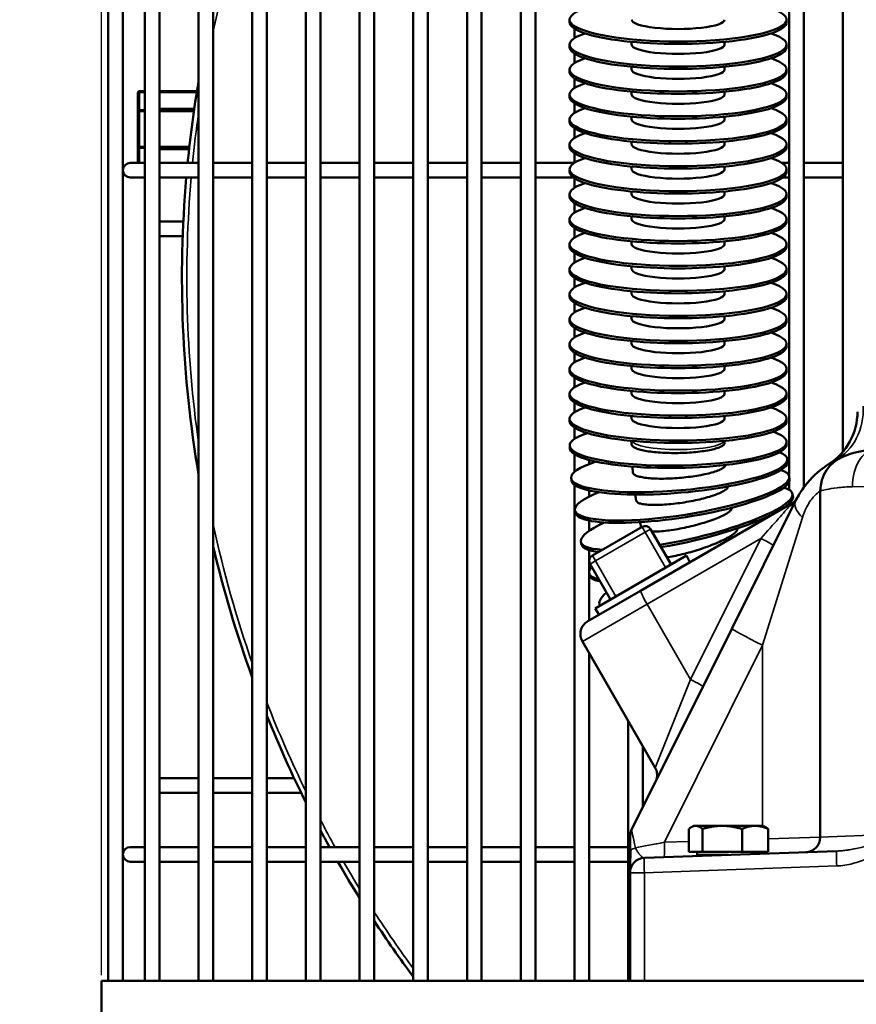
# Model space of a CAD drawing. Header units: inches. Extents: x 1 to 237, y 4 to 150.
# Tile 33 of 148: x 31 to 38, y 111 to 119. Entities that reach past the tile are written whole.
import ezdxf

# ---------------------------------------------------------------- set-up
doc = ezdxf.new("R2010")
doc.units = ezdxf.units.IN
doc.header["$LTSCALE"] = 7
doc.header["$MEASUREMENT"] = 0
for name, color, linetype, lineweight in [('Dimension (ANSI)', 7, 'Continuous', 25), ('Visible (ANSI)', 7, 'Continuous', 50), ('Visible Narrow (ANSI)', 7, 'Continuous', 35)]:
    doc.layers.add(name, color=color, linetype=linetype, lineweight=lineweight)
doc.styles.add('Dimension Text', font='tahoma.ttf')
doc.dimstyles.new('Dual Dimension', dxfattribs={"dimscale": 7, "dimtxt": 0.12, "dimasz": 0.098425, "dimexe": 0.125, "dimexo": 0.0625, "dimgap": 0.031496, "dimtad": 0, "dimtih": 1, "dimtoh": 1, "dimrnd": 1e-08, "dimzin": 4, "dimdsep": 46, "dimtxsty": 'Dimension Text', "dimcen": 0.09, "dimdle": 0.393701, "dimclrd": 256, "dimclre": 256, "dimclrt": 256, "dimadec": 0, "dimazin": 1, "dimtfac": 1, "dimtofl": 0, "dimtmove": 0, "dimatfit": 3, "dimfxl": 1, "dimtolj": 1, "dimtzin": 4, "dimlwd": -1, "dimlwe": -1, "dimarcsym": 0})

# ---------------------------------------------------------------- blocks, each defined once
blk = doc.blocks.new('*D8')
at = {"layer": 'Defpoints', "color": 0, "transparency": 16777216}
for p in [(25.3817, 133.9097), (45.8457, 133.9097), (38.3304, 57.2303)]:
    blk.add_point(p, dxfattribs=at)
at = {"layer": 'Dimension (ANSI)', "transparency": 16777216}
for p, q in [((45.4082, 133.9097), (24.5067, 133.9097)), ((25.3817, 133.2207), (25.3817, 97.4558)), ((25.3817, 57.9193), (25.3817, 93.6842)), ((37.8929, 57.2303), (24.5067, 57.2303))]:
    blk.add_line(p, q, dxfattribs=at)
for points in [[(25.2668, 133.2207), (25.4965, 133.2207), (25.3817, 133.9097)], [(25.2668, 57.9193), (25.4965, 57.9193), (25.3817, 57.2303)]]:
    blk.add_solid(points, dxfattribs=at)
at = {"layer": 'Dimension (ANSI)', "transparency": 16777216, "insert": (25.3817, 95.57), "char_height": 0.84, "attachment_point": 5, "style": 'Dimension Text'}
blk.add_mtext('\\A1;{\\H3.0x;(}\\S76.68^ 1947.7 mm;{\\H3.0x;)}', dxfattribs=at)
blk = doc.blocks.new('*D9')
at = {"layer": 'Defpoints', "color": 0, "transparency": 16777216}
for p in [(66.3071, 137.5674), (66.3071, 126.7502), (31.7642, 110.5335)]:
    blk.add_point(p, dxfattribs=at)
at = {"layer": 'Dimension (ANSI)', "transparency": 16777216}
for p, q in [((31.7642, 110.971), (31.7642, 138.4424)), ((66.3071, 127.1877), (66.3071, 138.4424)), ((32.4532, 137.5674), (45.1175, 137.5674)), ((65.6181, 137.5674), (52.9538, 137.5674))]:
    blk.add_line(p, q, dxfattribs=at)
for points in [[(32.4532, 137.6823), (32.4532, 137.4526), (31.7642, 137.5674)], [(65.6181, 137.6823), (65.6181, 137.4526), (66.3071, 137.5674)]]:
    blk.add_solid(points, dxfattribs=at)
at = {"layer": 'Dimension (ANSI)', "transparency": 16777216, "insert": (49.0356, 137.5674), "char_height": 0.84, "attachment_point": 5, "style": 'Dimension Text'}
blk.add_mtext('\\A1;{\\H3.0x;(}\\S34.54^ 877.4 mm;{\\H3.0x;)}', dxfattribs=at)

msp = doc.modelspace()

# ---------------------------------------------------------------- linework, layer by layer
at = {"layer": 'Visible (ANSI)'}
for p, q in [((32.1142, 126.8093), (32.1142, 110.9272)), ((32.2323, 126.8093), (32.2323, 110.9272)), ((37.4291, 126.8093), (37.4291, 114.9053)), ((37.7441, 126.8093), (37.7441, 115.1937)), ((31.8189, 126.7502), (31.8189, 110.9272)), ((31.937, 126.7502), (31.937, 110.9272)), ((32.5473, 126.6317), (32.5473, 110.9272)), ((32.6654, 126.6317), (32.6654, 110.9272)), ((32.9803, 126.6317), (32.9803, 110.9272)), ((33.0984, 126.6317), (33.0984, 110.9272)), ((33.4134, 126.6317), (33.4134, 110.9272)), ((33.5315, 126.6317), (33.5315, 110.9272)), ((33.8465, 126.6317), (33.8465, 110.9272)), ((33.9646, 126.6317), (33.9646, 110.9272)), ((34.2795, 126.6317), (34.2795, 110.9272)), ((34.3976, 126.6317), (34.3976, 110.9272)), ((34.7126, 126.6317), (34.7126, 110.9272)), ((34.8307, 126.6317), (34.8307, 110.9272)), ((35.1457, 126.6317), (35.1457, 110.9272)), ((35.2638, 126.6317), (35.2638, 110.9272)), ((37.311, 126.6317), (37.311, 114.9982)), ((35.5405, 118.6595), (35.5405, 118.6791)), ((37.2905, 118.6595), (37.2905, 118.6791)), ((35.5788, 118.608), (35.5788, 118.5294)), ((36.0405, 118.4779), (36.0405, 118.5005)), ((36.7905, 118.4779), (36.7905, 118.5005)), ((35.5405, 118.4583), (35.5405, 118.4779)), ((37.2905, 118.4583), (37.2905, 118.4779)), ((35.5788, 118.4068), (35.5788, 118.3282)), ((35.5405, 118.2571), (35.5405, 118.2767)), ((36.0405, 118.2767), (36.0405, 118.2993)), ((36.7905, 118.2767), (36.7905, 118.2993)), ((37.2905, 118.2571), (37.2905, 118.2767)), ((35.5788, 118.2057), (35.5788, 118.127)), ((32.1142, 118.1031), (32.0712, 118.1031)), ((32.5343, 118.1031), (32.2323, 118.1031)), ((32.0587, 118.0906), (32.0587, 117.9376)), ((35.5405, 118.056), (35.5405, 118.0755)), ((36.0405, 118.0755), (36.0405, 118.0982)), ((36.7905, 118.0755), (36.7905, 118.0982)), ((37.2905, 118.056), (37.2905, 118.0755)), ((32.1142, 117.9501), (32.0712, 117.9501)), ((32.5109, 117.9501), (32.2323, 117.9501)), ((35.5788, 118.0045), (35.5788, 117.9258)), ((32.0587, 117.9376), (32.0587, 117.6566)), ((35.5405, 117.8548), (35.5405, 117.8744)), ((36.0405, 117.8744), (36.0405, 117.897)), ((36.7905, 117.8744), (36.7905, 117.897)), ((37.2905, 117.8548), (37.2905, 117.8744)), ((35.5788, 117.8033), (35.5788, 117.7247)), ((32.0587, 117.6566), (32.0587, 117.5239)), ((32.0712, 117.6441), (32.1142, 117.6441)), ((32.2323, 117.6441), (32.4717, 117.6441)), ((35.5405, 117.6536), (35.5405, 117.6732)), ((36.0405, 117.6732), (36.0405, 117.6958)), ((36.7905, 117.6732), (36.7905, 117.6958)), ((37.2905, 117.6536), (37.2905, 117.6732)), ((35.5788, 117.6021), (35.5788, 117.5235)), ((32.1142, 117.5239), (31.9961, 117.5239)), ((32.2323, 117.5239), (32.5473, 117.5239)), ((32.6654, 117.5239), (32.9803, 117.5239)), ((33.0984, 117.5239), (33.4134, 117.5239)), ((33.5315, 117.5239), (33.8465, 117.5239)), ((33.9646, 117.5239), (34.2795, 117.5239)), ((34.3976, 117.5239), (34.7126, 117.5239)), ((34.8307, 117.5239), (35.1457, 117.5239)), ((35.2638, 117.5239), (35.5788, 117.5239)), ((35.5405, 117.4524), (35.5405, 117.472)), ((36.0405, 117.472), (36.0405, 117.4946)), ((36.7905, 117.472), (36.7905, 117.4946)), ((37.2516, 117.5239), (37.311, 117.5239)), ((37.2905, 117.4524), (37.2905, 117.472)), ((37.4291, 117.5239), (37.7441, 117.5239)), ((31.9961, 117.4058), (32.1142, 117.4058)), ((32.2323, 117.4058), (32.5473, 117.4058)), ((32.6654, 117.4058), (32.9803, 117.4058)), ((33.0984, 117.4058), (33.4134, 117.4058)), ((33.5315, 117.4058), (33.8465, 117.4058)), ((33.9646, 117.4058), (34.2795, 117.4058)), ((34.3976, 117.4058), (34.7126, 117.4058)), ((34.8307, 117.4058), (35.1457, 117.4058)), ((35.2638, 117.4058), (35.5718, 117.4058)), ((35.5788, 117.401), (35.5788, 117.3223)), ((37.2591, 117.4058), (37.311, 117.4058)), ((37.4291, 117.4058), (37.7441, 117.4058)), ((35.5405, 117.2513), (35.5405, 117.2709)), ((36.0405, 117.2709), (36.0405, 117.2935)), ((36.7905, 117.2709), (36.7905, 117.2935)), ((37.2905, 117.2513), (37.2905, 117.2709)), ((35.5788, 117.1998), (35.5788, 117.1212)), ((36.0405, 117.0697), (36.0405, 117.0923)), ((36.7905, 117.0697), (36.7905, 117.0923)), ((32.2323, 117.0501), (32.4243, 117.0501)), ((35.5405, 117.0501), (35.5405, 117.0697)), ((35.5788, 116.9986), (35.5788, 116.92)), ((37.2905, 117.0501), (37.2905, 117.0697)), ((32.2323, 116.932), (32.4193, 116.932)), ((35.5405, 116.8489), (35.5405, 116.8685)), ((36.0405, 116.8685), (36.0405, 116.8911)), ((36.7905, 116.8685), (36.7905, 116.8911)), ((37.2905, 116.8489), (37.2905, 116.8685)), ((35.5788, 116.7974), (35.5788, 116.7188)), ((36.0405, 116.6673), (36.0405, 116.6899)), ((36.7905, 116.6673), (36.7905, 116.6899)), ((35.5405, 116.6477), (35.5405, 116.6673)), ((35.5788, 116.5963), (35.5788, 116.5176)), ((37.2905, 116.6477), (37.2905, 116.6673)), ((35.5405, 116.4466), (35.5405, 116.4662)), ((36.0405, 116.4662), (36.0405, 116.4888)), ((36.7905, 116.4662), (36.7905, 116.4888)), ((37.2905, 116.4466), (37.2905, 116.4662)), ((35.5788, 116.3951), (35.5788, 116.3165)), ((36.0405, 116.265), (36.0405, 116.2876)), ((36.7905, 116.265), (36.7905, 116.2876)), ((35.5405, 116.2454), (35.5405, 116.265)), ((37.2905, 116.2454), (37.2905, 116.265)), ((35.5788, 116.1939), (35.5788, 116.1153)), ((35.5405, 116.0442), (35.5405, 116.0638)), ((36.0405, 116.0638), (36.0405, 116.0864)), ((36.7905, 116.0638), (36.7905, 116.0864)), ((37.2905, 116.0442), (37.2905, 116.0638)), ((35.5788, 115.9927), (35.5788, 115.9141)), ((36.0405, 115.8626), (36.0405, 115.8852)), ((36.7905, 115.8626), (36.7905, 115.8852)), ((35.5405, 115.843), (35.5405, 115.8626)), ((37.2905, 115.843), (37.2905, 115.8626)), ((35.5788, 115.7916), (35.5788, 115.7129)), ((35.5405, 115.6419), (35.5405, 115.6615)), ((36.0405, 115.6615), (36.0405, 115.6841)), ((36.7905, 115.6615), (36.7905, 115.6841)), ((37.2905, 115.6419), (37.2905, 115.6615)), ((35.5788, 115.5904), (35.5788, 115.5118)), ((36.0405, 115.4603), (36.0405, 115.4829)), ((36.7905, 115.4603), (36.7905, 115.4829)), ((35.5405, 115.4407), (35.5405, 115.4603)), ((37.2905, 115.4407), (37.2905, 115.4603)), ((35.5788, 115.3892), (35.5788, 115.2972)), ((35.541, 115.2251), (35.5407, 115.2447)), ((37.2907, 115.254), (37.2904, 115.2735)), ((35.5788, 115.1751), (35.5788, 115.0306)), ((37.7441, 115.1672), (37.7441, 115.1671)), ((35.6969, 115.1279), (35.6969, 115.0946)), ((37.2979, 115.1141), (37.2963, 115.1336)), ((35.5545, 114.9632), (35.5528, 114.9827)), ((35.5788, 114.9269), (35.5788, 110.9272)), ((37.311, 114.9515), (37.311, 114.8867)), ((37.3149, 114.9751), (37.3118, 114.9944)), ((35.6969, 114.8817), (35.6969, 114.8322)), ((37.3415, 114.8374), (37.3371, 114.8565)), ((37.5622, 114.878), (37.5622, 112.0839)), ((37.3314, 114.7764), (36.1126, 114.0727)), ((37.3631, 114.7968), (36.8495, 113.7668)), ((37.311, 114.7755), (37.311, 114.7647)), ((35.5862, 114.7028), (35.5831, 114.7222)), ((35.6969, 114.6388), (35.6969, 114.5546)), ((36.125, 114.588), (35.724, 114.3565)), ((36.3583, 114.2839), (36.1933, 114.5697)), ((35.636, 114.4453), (35.6316, 114.4644)), ((35.6969, 114.4009), (35.6969, 114.2255)), ((35.7462, 113.9305), (36.4828, 114.3558)), ((36.5112, 114.3029), (36.4828, 114.3558)), ((35.6969, 114.2156), (35.6969, 113.8327)), ((35.7037, 114.1918), (35.698, 114.2105)), ((35.7057, 114.2882), (35.8707, 114.0024)), ((35.6869, 113.827), (36.1126, 114.0727)), ((35.7778, 113.8795), (35.7462, 113.9305)), ((35.7852, 113.953), (35.7818, 113.9619)), ((36.8495, 113.7668), (36.0402, 112.1434)), ((35.6429, 113.663), (36.2304, 112.6455)), ((36.9484, 113.7092), (36.9484, 113.7092)), ((35.6969, 113.5696), (35.6969, 110.9272)), ((36.0118, 113.0241), (36.0118, 110.9272)), ((36.1299, 112.8195), (36.1299, 112.3235)), ((32.2323, 112.5619), (32.5473, 112.5619)), ((32.6654, 112.5619), (32.9803, 112.5619)), ((33.0984, 112.5619), (33.3179, 112.5619)), ((32.2323, 112.4438), (32.5473, 112.4438)), ((32.6654, 112.4438), (32.9803, 112.4438)), ((33.0984, 112.4438), (33.3747, 112.4438)), ((36.5028, 111.9672), (36.5028, 112.1514)), ((36.5409, 112.1765), (36.5237, 112.1666)), ((36.5571, 112.1765), (36.5409, 112.1765)), ((36.7711, 112.1765), (36.5571, 112.1765)), ((36.6115, 111.9672), (36.6115, 112.1514)), ((37.0362, 112.1765), (36.7711, 112.1765)), ((36.9308, 111.9672), (36.9308, 112.1514)), ((37.1034, 112.1765), (37.0362, 112.1765)), ((37.1034, 112.1765), (37.1206, 112.1666)), ((37.1416, 111.9672), (37.1416, 112.1514)), ((36.0276, 112.0158), (36.0276, 112.0899)), ((32.1142, 112.0052), (31.9961, 112.0052)), ((32.2323, 112.0052), (32.5473, 112.0052)), ((32.6654, 112.0052), (32.9803, 112.0052)), ((33.0984, 112.0052), (33.4134, 112.0052)), ((33.5315, 112.0052), (33.8465, 112.0052)), ((33.9646, 112.0052), (34.2795, 112.0052)), ((34.3976, 112.0052), (34.7126, 112.0052)), ((34.8307, 112.0052), (35.1457, 112.0052)), ((35.2638, 112.0052), (35.5788, 112.0052)), ((35.6969, 112.0052), (36.0118, 112.0052)), ((36.1299, 112.0102), (36.1299, 112.0102)), ((36.3057, 112.0052), (36.3057, 112.0052)), ((36.1434, 111.9185), (36.1433, 111.9185)), ((37.6951, 111.9726), (36.1434, 111.9185)), ((36.6115, 111.9672), (36.5028, 111.9672)), ((36.5691, 111.9672), (36.5691, 111.9422)), ((36.5691, 111.9422), (36.8222, 111.9422)), ((36.9308, 111.9672), (36.6115, 111.9672)), ((37.1416, 111.9672), (36.9308, 111.9672)), ((37.0753, 111.9672), (37.0753, 111.951)), ((31.9961, 111.887), (32.1142, 111.887)), ((32.2323, 111.887), (32.5473, 111.887)), ((32.6654, 111.887), (32.9803, 111.887)), ((33.0984, 111.887), (33.4134, 111.887)), ((33.5315, 111.887), (33.8465, 111.887)), ((33.9646, 111.887), (34.2795, 111.887)), ((34.3976, 111.887), (34.7126, 111.887)), ((34.8307, 111.887), (35.1457, 111.887)), ((35.2638, 111.887), (35.5788, 111.887)), ((35.6969, 111.887), (36.0118, 111.887)), ((36.0276, 111.8599), (36.0276, 111.7985)), ((37.6945, 111.87), (37.6945, 111.87)), ((36.0276, 111.7985), (36.0276, 110.9272)), ((31.7642, 110.9272), (65.3862, 110.9272)), ((31.7642, 110.9272), (31.7642, 110.5335))]:
    msp.add_line(p, q, dxfattribs=at)
for centre, radius, start, end in [((32.0712, 118.0906), 0.0125, 90, 180), ((41.8622, 116.5962), 9.4488, 170.34312, 174.36552), ((32.0712, 117.9376), 0.0125, 90, 180), ((32.0712, 117.6566), 0.0125, 180, 270), ((31.9961, 117.4648), 0.0591, 90, 270), ((41.8622, 116.5962), 9.4488, 175.08477, 189.65688), ((37.3622, 115.5161), 0.5, 302.52617, 0), ((37.8622, 114.878), 0.3, 112.486, 180), ((37.2714, 114.8803), 0.12, 300, 331.27409), ((36.15, 114.5447), 0.05, 30, 120), ((41.8622, 116.5962), 9.4488, 193.26231, 199.949), ((35.749, 114.3132), 0.05, 120, 210), ((35.7469, 113.723), 0.12, 120, 210), ((41.8622, 116.5962), 9.4488, 201.95211, 206.59884), ((41.8622, 116.5962), 9.4488, 208.15633, 209.07019), ((36.1476, 112.0899), 0.12, 153.5, 180), ((37.4422, 112.0839), 0.12, 272, 0), ((31.9961, 111.9461), 0.0591, 90, 270), ((36.1476, 112.0158), 0.12, 190.85133, 190.87565), ((36.1476, 111.7985), 0.12, 92, 180), ((36.6097, 111.9172), 0.025, 46.64766, 90), ((41.8622, 116.5962), 9.4488, 209.89293, 211.96951), ((41.8622, 116.5962), 9.4488, 213.29764, 216.63082)]:
    msp.add_arc(centre, radius, start, end, dxfattribs=at)
for centre, major_axis, ratio, start_param, end_param in [((36.4155, 118.6791), (-0.875, 0), 0.201087, 5.741008, 9.966955), ((36.4155, 118.6595), (-0.875, 0), 0.201087, 0, 3.141593), ((36.4155, 118.6791), (-0.375, 0), 0.201087, 0, 3.141593), ((36.4155, 118.4779), (-0.875, 0), 0.201087, 5.741008, 9.966955), ((36.4155, 118.4583), (-0.875, 0), 0.201087, 0, 3.141593), ((36.4155, 118.4779), (-0.375, 0), 0.201087, 0, 3.141593), ((36.4155, 118.2767), (-0.875, 0), 0.201087, 5.741008, 9.966955), ((36.4155, 118.2767), (-0.375, 0), 0.201087, 0, 3.141593), ((36.4155, 118.2571), (-0.875, 0), 0.201087, 0, 3.141593), ((36.4155, 118.0755), (-0.875, 0), 0.201087, 5.741008, 9.966955), ((36.4155, 118.056), (-0.875, 0), 0.201087, 0, 3.141593), ((36.4155, 118.0755), (-0.375, 0), 0.201087, 0, 3.141593), ((36.4155, 117.8744), (-0.875, 0), 0.201087, 5.741008, 9.966955), ((36.4155, 117.8744), (-0.375, 0), 0.201087, 0, 3.141593), ((36.4155, 117.8548), (-0.875, 0), 0.201087, 0, 3.141593), ((36.4155, 117.6732), (-0.875, 0), 0.201087, 5.741008, 9.966955), ((36.4155, 117.6536), (-0.875, 0), 0.201087, 0, 3.141593), ((36.4155, 117.6732), (-0.375, 0), 0.201087, 0, 3.141593), ((36.4155, 117.472), (-0.875, 0), 0.201087, 5.741008, 9.966955), ((36.4155, 117.472), (-0.375, 0), 0.201087, 0, 3.141593), ((36.4155, 117.4524), (-0.875, 0), 0.201087, 0, 3.141593), ((36.4155, 117.2709), (-0.875, 0), 0.201087, 5.741008, 9.966955), ((36.4155, 117.2513), (-0.875, 0), 0.201087, 0, 3.141593), ((36.4155, 117.2709), (-0.375, 0), 0.201087, 0, 3.141593), ((36.4155, 117.0697), (-0.875, 0), 0.201087, 5.741008, 9.966955), ((36.4155, 117.0501), (-0.875, 0), 0.201087, 0, 3.141593), ((36.4155, 117.0697), (-0.375, 0), 0.201087, 0, 3.141593), ((36.4155, 116.8685), (-0.875, 0), 0.201087, 5.741008, 9.966955), ((36.4155, 116.8489), (-0.875, 0), 0.201087, 0, 3.141593), ((36.4155, 116.8685), (-0.375, 0), 0.201087, 0, 3.141593), ((36.4155, 116.6673), (-0.875, 0), 0.201087, 5.741008, 9.966955), ((36.4155, 116.6477), (-0.875, 0), 0.201087, 0, 3.141593), ((36.4155, 116.6673), (-0.375, 0), 0.201087, 0, 3.141593), ((36.4155, 116.4662), (-0.875, 0), 0.201087, 5.741008, 9.966955), ((36.4155, 116.4466), (-0.875, 0), 0.201087, 0, 3.141593), ((36.4155, 116.4662), (-0.375, 0), 0.201087, 0, 3.141593), ((36.4155, 116.265), (-0.875, 0), 0.201087, 5.741008, 9.966955), ((36.4155, 116.2454), (-0.875, 0), 0.201087, 0, 3.141593), ((36.4155, 116.265), (-0.375, 0), 0.201087, 0, 3.141593), ((36.4155, 116.0638), (-0.875, 0), 0.201087, 5.741008, 9.966955), ((36.4155, 116.0442), (-0.875, 0), 0.201087, 0, 3.141593), ((36.4155, 116.0638), (-0.375, 0), 0.201087, 0, 3.141593), ((36.4155, 115.8626), (-0.875, 0), 0.201087, 5.741008, 9.966955), ((36.4155, 115.843), (-0.875, 0), 0.201087, 0, 3.141593), ((36.4155, 115.8626), (-0.375, 0), 0.201087, 0, 3.141593), ((36.4155, 115.6615), (-0.875, 0), 0.201087, 5.741008, 9.966955), ((36.4155, 115.6419), (-0.875, 0), 0.201087, 0, 3.141593), ((36.4155, 115.6615), (-0.375, 0), 0.201087, 0, 3.141593), ((36.4155, 115.4603), (-0.875, 0), 0.201087, 5.741008, 9.966955), ((36.4155, 115.4407), (-0.875, 0), 0.201087, 0, 3.141593), ((36.4155, 115.4603), (-0.375, 0), 0.201087, 0, 3.141593), ((36.4155, 115.2591), (-0.8749, -0.0144), 0.201061, 5.699014, 9.923829), ((36.4159, 115.2395), (-0.8749, -0.0144), 0.201061, 0, 3.141593), ((36.4245, 115.0582), (-0.8717, -0.0755), 0.200367, 5.575517, 9.785961), ((36.4262, 115.0386), (-0.8717, -0.0755), 0.200367, 0, 3.141593), ((36.4475, 114.8583), (-0.8643, -0.1361), 0.198736, 5.571137, 9.788578), ((36.4505, 114.8389), (-0.8643, -0.1361), 0.198736, 0, 3.141593), ((36.4844, 114.6604), (0.8528, 0.1961), 0.196173, 4.409587, 6.65179), ((36.4888, 114.6413), (0.8528, 0.1961), 0.196173, 5.75664, 6.283185), ((36.4888, 114.6413), (0.8528, 0.1961), 0.196173, 4.416917, 5.671717), ((36.535, 114.4655), (0.837, 0.255), 0.192692, 0.35214, 0.375736), ((36.535, 114.4655), (0.837, 0.255), 0.192692, 0.314921, 0.314927), ((36.535, 114.4655), (0.837, 0.255), 0.192692, 0.307469, 0.307479), ((36.4844, 114.6604), (-0.8528, -0.1961), 0.196173, 5.563072, 6.890889), ((36.5991, 114.2744), (0.8173, 0.3125), 0.188308, 0.14036, 0.140368), ((36.6061, 114.2561), (0.8173, 0.3125), 0.188308, 5.791872, 5.79189), ((36.5991, 114.2744), (0.8173, 0.3125), 0.188308, 5.848203, 5.848226), ((36.4888, 114.6413), (-0.8528, -0.1961), 0.196173, 0, 0.540032), ((36.535, 114.4655), (-0.837, -0.255), 0.192692, 5.996703, 6.658999), ((36.6847, 114.0702), (0.7936, 0.3685), 0.183041, 5.47075, 5.470756), ((36.6764, 114.0881), (0.7936, 0.3685), 0.183041, 5.504853, 5.504855), ((36.5407, 114.4467), (-0.837, -0.255), 0.192692, 0, 0.391444), ((36.5991, 114.2744), (-0.8173, -0.3125), 0.188308, 5.833462, 6.339388), ((36.7761, 113.8901), (0.7662, 0.4226), 0.176917, 5.201026, 5.201027), ((36.7761, 113.8901), (0.7662, 0.4226), 0.176917, 4.723102, 4.723111), ((36.8691, 113.7331), (0.7352, 0.4745), 0.169965, 4.829269, 4.829272), ((36.8691, 113.7331), (0.7352, 0.4745), 0.169965, 4.958733, 4.958734), ((36.8798, 113.7165), (0.7352, 0.4745), 0.169965, 4.842311, 4.842313), ((36.8798, 113.7165), (0.7352, 0.4745), 0.169965, 4.118103, 4.118106), ((37.9046, 112.7482), (0.4339, 0.7598), 0.101275, 3.711237, 3.711245), ((38.0675, 112.6616), (-0.3815, -0.7874), 0.089155, 5.565326, 5.56533), ((38.0675, 112.6616), (-0.3815, -0.7874), 0.089155, 5.821874, 5.822154), ((38.0675, 112.6616), (-0.3815, -0.7874), 0.089155, 5.820153, 5.82028), ((38.0675, 112.6616), (0.3815, 0.7874), 0.089155, 3.715126, 3.715236), ((38.0854, 112.6529), (0.3815, 0.7874), 0.089155, 3.747204, 3.747282), ((38.0675, 112.6616), (-0.3815, -0.7874), 0.089155, 0.095647, 0.095678)]:
    msp.add_ellipse(centre, major_axis=major_axis, ratio=ratio, start_param=start_param, end_param=end_param, dxfattribs=at)
for points, knots in [([(36.0406, 115.253), (36.0406, 115.2553), (36.0406, 115.2576), (36.0406, 115.2621), (36.0406, 115.2643), (36.0405, 115.2689), (36.0405, 115.2711), (36.0405, 115.2757), (36.0405, 115.2779), (36.0405, 115.2807), (36.0405, 115.2812), (36.0405, 115.2817)], [3.131370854, 3.131370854, 3.131370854, 3.131370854, 3.133415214, 3.133415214, 3.135459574, 3.135459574, 3.137503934, 3.137503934, 3.139548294, 3.139548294, 3.140010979, 3.140010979, 3.140010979, 3.140010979]), ([(36.0406, 115.253), (36.0407, 115.2484), (36.043, 115.2434), (36.0528, 115.2337), (36.0603, 115.2289), (36.078, 115.2206), (36.0898, 115.2163), (36.1179, 115.2083), (36.1341, 115.2046), (36.1668, 115.1986), (36.1863, 115.1956), (36.2283, 115.1906), (36.2507, 115.1886), (36.2935, 115.1857), (36.3177, 115.1846), (36.3672, 115.1834), (36.3925, 115.1833), (36.4387, 115.1841), (36.464, 115.1849), (36.5135, 115.1877), (36.5377, 115.1896), (36.5805, 115.1938), (36.6029, 115.1966), (36.6449, 115.2029), (36.6644, 115.2064), (36.6971, 115.2135), (36.7134, 115.2177), (36.7414, 115.2266), (36.7532, 115.2313), (36.7709, 115.2402), (36.7784, 115.2452), (36.7883, 115.2553), (36.7906, 115.2604), (36.7906, 115.2651), (36.7906, 115.2651), (36.7906, 115.2652)], [5.644527, 5.644527, 5.644527, 5.644527, 5.818857, 5.818857, 5.995183, 5.995183, 6.171511, 6.171511, 6.347838, 6.347838, 6.524168, 6.524168, 6.700498, 6.700498, 6.87683, 6.87683, 7.053162, 7.053162, 7.229494, 7.229494, 7.405827, 7.405827, 7.582158, 7.582158, 7.758489, 7.758489, 7.934817, 7.934817, 8.111145, 8.111145, 8.287471, 8.287471, 8.463796, 8.463796, 8.465462, 8.465462, 8.465462, 8.465462]), ([(36.7906, 115.2652), (36.7906, 115.2666), (36.7905, 115.2681), (36.7905, 115.271), (36.7905, 115.2724), (36.7905, 115.2754), (36.7905, 115.2768), (36.7905, 115.2794), (36.7905, 115.2806), (36.7905, 115.2817)], [3.133064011, 3.133064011, 3.133064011, 3.133064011, 3.13476974, 3.13476974, 3.136475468, 3.136475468, 3.138181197, 3.138181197, 3.13953754, 3.13953754, 3.13953754, 3.13953754]), ([(37.9976, 115.2113), (37.9749, 115.2102), (37.9535, 115.2081), (37.916, 115.203), (37.8997, 115.2002), (37.8658, 115.1933), (37.8488, 115.189), (37.8203, 115.1811), (37.8084, 115.1774), (37.7876, 115.1705), (37.7788, 115.1674), (37.7646, 115.162), (37.7591, 115.1599), (37.7513, 115.1568), (37.7489, 115.1558), (37.7476, 115.1552), (37.7474, 115.1552), (37.7474, 115.1552)], [-0.9660374, -0.9660374, -0.9660374, -0.9660374, -0.8266585, -0.8266585, -0.7052782, -0.7052782, -0.5555544, -0.5555544, -0.4231669, -0.4231669, -0.2901371, -0.2901371, -0.16254, -0.16254, -0.0415467, -0.0415467, 0, 0, 0, 0]), ([(36.051, 115.0259), (36.0513, 115.0216), (36.0536, 115.0172), (36.063, 115.0085), (36.0705, 115.0042), (36.0882, 114.9971), (36.0999, 114.9935), (36.1279, 114.9874), (36.1441, 114.9848), (36.1767, 114.981), (36.1961, 114.9793), (36.2379, 114.9771), (36.2603, 114.9766), (36.3029, 114.9766), (36.327, 114.9771), (36.3763, 114.9792), (36.4015, 114.9809), (36.4476, 114.9847), (36.4728, 114.9872), (36.5221, 114.9933), (36.5463, 114.9968), (36.5889, 115.0039), (36.6113, 115.0082), (36.6531, 115.0173), (36.6725, 115.0222), (36.7051, 115.0314), (36.7213, 115.0367), (36.7492, 115.0475), (36.761, 115.053), (36.7786, 115.063), (36.7862, 115.0685), (36.7953, 115.0786), (36.7976, 115.0831), (36.7981, 115.0873)], [5.65778, 5.65778, 5.65778, 5.65778, 5.818858, 5.818858, 5.995185, 5.995185, 6.171513, 6.171513, 6.347842, 6.347842, 6.524171, 6.524171, 6.7005, 6.7005, 6.876831, 6.876831, 7.053162, 7.053162, 7.229494, 7.229494, 7.405827, 7.405827, 7.582158, 7.582158, 7.758489, 7.758489, 7.934817, 7.934817, 8.111145, 8.111145, 8.287471, 8.287471, 8.440077, 8.440077, 8.440077, 8.440077]), ([(37.7474, 115.1552), (37.7474, 115.1552), (37.7207, 115.1448), (37.6044, 115.085), (37.4621, 114.9616), (37.3852, 114.8411), (37.3631, 114.7968)], [0, 0, 0, 0, 0.496498, 0.992995, 1.489493, 1.737742, 1.737742, 1.737742, 1.737742]), ([(36.051, 115.0259), (36.0499, 115.0397), (36.0488, 115.0535), (36.0477, 115.0696), (36.0476, 115.0719), (36.0474, 115.0741)], [3.06291475, 3.06291475, 3.06291475, 3.06291475, 3.07542078, 3.07542078, 3.07746055, 3.07746055, 3.07746055, 3.07746055]), ([(36.0771, 114.8001), (36.075, 114.8138), (36.073, 114.8275), (36.0708, 114.8436), (36.0705, 114.846), (36.0702, 114.8485)], [2.99445878, 2.99445878, 2.99445878, 2.99445878, 3.00696477, 3.00696477, 3.0091774, 3.0091774, 3.0091774, 3.0091774]), ([(36.0771, 114.8001), (36.0777, 114.7961), (36.08, 114.7922), (36.0889, 114.7844), (36.0964, 114.7807), (36.1139, 114.7747), (36.1255, 114.772), (36.1533, 114.7677), (36.1693, 114.7662), (36.2017, 114.7645), (36.2209, 114.7642), (36.2624, 114.7648), (36.2846, 114.7658), (36.3269, 114.7686), (36.3508, 114.7707), (36.3997, 114.7761), (36.4247, 114.7794), (36.4704, 114.7864), (36.4954, 114.7906), (36.5443, 114.8), (36.5683, 114.8051), (36.6105, 114.815), (36.6327, 114.8208), (36.6742, 114.8327), (36.6935, 114.8389), (36.7258, 114.8503), (36.7419, 114.8567), (36.7696, 114.8693), (36.7812, 114.8756), (36.7987, 114.8868), (36.8062, 114.8928), (36.8158, 114.9041), (36.8181, 114.9095), (36.8182, 114.914)], [5.670793, 5.670793, 5.670793, 5.670793, 5.818857, 5.818857, 5.995183, 5.995183, 6.171511, 6.171511, 6.347838, 6.347838, 6.524168, 6.524168, 6.700498, 6.700498, 6.87683, 6.87683, 7.053162, 7.053162, 7.229494, 7.229494, 7.405827, 7.405827, 7.582158, 7.582158, 7.758489, 7.758489, 7.934817, 7.934817, 8.111145, 8.111145, 8.287471, 8.287471, 8.460447, 8.460447, 8.460447, 8.460447]), ([(36.2046, 114.5501), (36.2115, 114.55), (36.2186, 114.5499), (36.2417, 114.5503), (36.2607, 114.5512), (36.3017, 114.5546), (36.3236, 114.5571), (36.3653, 114.5627), (36.3889, 114.5664), (36.4372, 114.5751), (36.4619, 114.5801), (36.507, 114.59), (36.5317, 114.5959), (36.58, 114.6085), (36.6036, 114.6153), (36.6453, 114.628), (36.6672, 114.6353), (36.7082, 114.6499), (36.7272, 114.6574), (36.7591, 114.671), (36.775, 114.6784), (36.8023, 114.6929), (36.8138, 114.6999), (36.8311, 114.7124), (36.8385, 114.7189), (36.8481, 114.7309), (36.8503, 114.7365), (36.8503, 114.7419), (36.8502, 114.7426), (36.8501, 114.7433)], [6.268878, 6.268878, 6.268878, 6.268878, 6.347838, 6.347838, 6.524168, 6.524168, 6.700498, 6.700498, 6.87683, 6.87683, 7.053162, 7.053162, 7.229494, 7.229494, 7.405827, 7.405827, 7.582158, 7.582158, 7.758489, 7.758489, 7.934817, 7.934817, 8.111145, 8.111145, 8.287471, 8.287471, 8.463796, 8.463796, 8.490714, 8.490714, 8.490714, 8.490714]), ([(36.1174, 114.5836), (36.1149, 114.5947), (36.1125, 114.6059), (36.1095, 114.62), (36.109, 114.6228), (36.1084, 114.6256)], [2.92818415, 2.92818415, 2.92818415, 2.92818415, 2.93850885, 2.93850885, 2.94112531, 2.94112531, 2.94112531, 2.94112531]), ([(36.3242, 114.3428), (36.3279, 114.3433), (36.3316, 114.3439), (36.3555, 114.3475), (36.3771, 114.3514), (36.418, 114.3599), (36.4412, 114.3651), (36.4887, 114.377), (36.5129, 114.3836), (36.5572, 114.3966), (36.5815, 114.4041), (36.6289, 114.42), (36.6521, 114.4283), (36.6931, 114.4438), (36.7146, 114.4525), (36.7548, 114.4699), (36.7735, 114.4786), (36.8048, 114.4943), (36.8204, 114.5028), (36.8473, 114.5191), (36.8586, 114.5269), (36.8755, 114.5405), (36.8828, 114.5475), (36.8922, 114.5602), (36.8944, 114.5659), (36.8944, 114.572), (36.8942, 114.5733), (36.8938, 114.5747)], [6.491006, 6.491006, 6.491006, 6.491006, 6.524168, 6.524168, 6.700498, 6.700498, 6.87683, 6.87683, 7.053162, 7.053162, 7.229494, 7.229494, 7.405827, 7.405827, 7.582158, 7.582158, 7.758489, 7.758489, 7.934817, 7.934817, 8.111145, 8.111145, 8.287471, 8.287471, 8.463796, 8.463796, 8.516894, 8.516894, 8.516894, 8.516894]), ([(36.2339, 112.532), (36.2339, 112.5321), (36.234, 112.5322), (36.2341, 112.5324), (36.2342, 112.5326), (36.2344, 112.5331), (36.2346, 112.5335), (36.2354, 112.5351), (36.2359, 112.5363), (36.238, 112.5412), (36.2395, 112.545), (36.2444, 112.5604), (36.2463, 112.5726), (36.2466, 112.5977), (36.2445, 112.6109), (36.2378, 112.631), (36.2345, 112.6385), (36.2304, 112.6455)], [0, 0, 0, 0, 0.0009322, 0.0009322, 0.0020619, 0.0020619, 0.0054495, 0.0054495, 0.015612, 0.015612, 0.0461324, 0.0461324, 0.1386099, 0.1386099, 0.2376614, 0.2376614, 0.2996244, 0.2996244, 0.2996244, 0.2996244]), ([(36.0297, 111.9933), (36.0287, 111.9982), (36.0281, 112.003), (36.0275, 112.0123), (36.0276, 112.0149), (36.0276, 112.0156), (36.0276, 112.0157), (36.0276, 112.0157), (36.0276, 112.0157), (36.0276, 112.0158), (36.0276, 112.0158), (36.0276, 112.0158)], [0.00026, 0.00026, 0.00026, 0.00026, 0.0706169, 0.0706169, 0.1374227, 0.1374227, 0.1418201, 0.1418201, 0.1431774, 0.1431774, 0.1441039, 0.1441039, 0.1441039, 0.1441039]), ([(36.0318, 111.9761), (36.0317, 111.9775), (36.0315, 111.979), (36.0314, 111.9803), (36.0312, 111.9821), (36.0311, 111.9838), (36.0309, 111.9854), (36.0305, 111.9883), (36.0301, 111.9909), (36.0297, 111.9933)], [-0.06194285, -0.06194285, -0.06194285, -0.06194285, -0.04841174, -0.04841174, -0.04841174, -0.03138515, -0.03138515, -0.03138515, -0.00029236, -0.00029236, -0.00029236, -0.00029236]), ([(36.0289, 111.8998), (36.0292, 111.9046), (36.0295, 111.9094), (36.0299, 111.9142), (36.0302, 111.9188), (36.0306, 111.9236), (36.0309, 111.9283)], [0.00008624, 0.00008624, 0.00008624, 0.00008624, 0.03919599, 0.03919599, 0.03919599, 0.07736997, 0.07736997, 0.07736997, 0.07736997]), ([(36.0318, 111.976), (36.0318, 111.975), (36.0319, 111.9739), (36.0319, 111.9728), (36.0321, 111.9707), (36.0322, 111.9686), (36.0322, 111.9665), (36.0323, 111.963), (36.0324, 111.9595), (36.0323, 111.9559), (36.0323, 111.9554), (36.0323, 111.9548), (36.0323, 111.9543), (36.0323, 111.9541), (36.0323, 111.9539), (36.0323, 111.9536), (36.0322, 111.9497), (36.0321, 111.9458), (36.0319, 111.9418), (36.0316, 111.9374), (36.0313, 111.9329), (36.0309, 111.9284)], [0, 0, 0, 0, 0.0097436, 0.0097436, 0.0097436, 0.0285341, 0.0285341, 0.0285341, 0.0589268, 0.0589268, 0.0589268, 0.0635263, 0.0635263, 0.0635263, 0.0654438, 0.0654438, 0.0654438, 0.0983553, 0.0983553, 0.0983553, 0.1346313, 0.1346313, 0.1346313, 0.1346313]), ([(36.0309, 111.9284), (36.0313, 111.9328), (36.0316, 111.9372), (36.0319, 111.9415), (36.0321, 111.9454), (36.0322, 111.9493), (36.0323, 111.9531), (36.0324, 111.9568), (36.0324, 111.9605), (36.0323, 111.9642), (36.0323, 111.9649), (36.0322, 111.9656), (36.0322, 111.9663), (36.0321, 111.9692), (36.032, 111.9721), (36.0318, 111.9749), (36.0318, 111.9753), (36.0318, 111.9757), (36.0318, 111.976)], [0.000174, 0.000174, 0.000174, 0.000174, 0.035659, 0.035659, 0.035659, 0.0679528, 0.0679528, 0.0679528, 0.0996854, 0.0996854, 0.0996854, 0.1059112, 0.1059112, 0.1059112, 0.1316897, 0.1316897, 0.1316897, 0.1350436, 0.1350436, 0.1350436, 0.1350436]), ([(36.0289, 111.8998), (36.0285, 111.8931), (36.0282, 111.8863), (36.0279, 111.8797), (36.0278, 111.8764), (36.0277, 111.8731), (36.0276, 111.8699), (36.0276, 111.8682), (36.0276, 111.8666), (36.0276, 111.8649), (36.0276, 111.8636), (36.0276, 111.8623), (36.0276, 111.8612), (36.0276, 111.8601), (36.0276, 111.86), (36.0276, 111.8599)], [-0.01190784, -0.01190784, -0.01190784, -0.01190784, -0.00638154, -0.00638154, -0.00638154, -0.00364505, -0.00364505, -0.00364505, -0.00226419, -0.00226419, -0.00226419, -0.00114741, -0.00114741, -0.00114741, -0.00001057, -0.00001057, -0.00001057, -0.00001057])]:
    msp.add_open_spline(points, degree=3, knots=knots, dxfattribs=at)
for points in [[(36.8938, 114.5747), (36.8937, 114.575), (36.8936, 114.5754), (36.8935, 114.5757)], [(36.0297, 111.9933), (36.0297, 111.9933), (36.0297, 111.9933), (36.0297, 111.9932)]]:
    msp.add_open_spline(points, degree=3, dxfattribs=at)
for points, weights in [([(36.5571, 112.1765), (36.5319, 112.1765), (36.5028, 112.1514)], [1, 1.0379548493, 1]), ([(36.6115, 112.1514), (36.5823, 112.1765), (36.5571, 112.1765)], [1, 1.0379548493, 1]), ([(36.7711, 112.1765), (36.697, 112.1765), (36.6115, 112.1514)], [1, 1.0379548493, 1]), ([(36.9308, 112.1514), (36.8453, 112.1765), (36.7711, 112.1765)], [1, 1.0379548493, 1]), ([(37.0362, 112.1765), (36.9873, 112.1765), (36.9308, 112.1514)], [1, 1.0379548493, 1]), ([(37.1416, 112.1514), (37.0851, 112.1765), (37.0362, 112.1765)], [1, 1.0379548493, 1]), ([(37.1206, 112.1666), (37.1306, 112.1608), (37.1416, 112.1514)], [1.01761118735, 1.01388550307, 1])]:
    msp.add_rational_spline(points, weights, degree=2, dxfattribs=at)
at = {"layer": 'Visible Narrow (ANSI)'}
for p, q in [((32.0712, 118.1031), (32.0712, 118.0906)), ((32.0712, 118.0906), (32.0587, 118.0906)), ((32.0712, 118.0906), (32.1142, 118.0906)), ((32.0712, 117.9501), (32.0712, 118.0906)), ((32.2323, 118.0906), (32.5323, 118.0906)), ((32.0712, 117.9501), (32.0712, 117.9376)), ((32.5112, 117.9626), (32.2323, 117.9626)), ((32.5112, 117.9524), (32.5112, 117.9626)), ((32.0712, 117.9376), (32.0587, 117.9376)), ((32.0712, 117.6566), (32.0712, 117.9376)), ((32.0712, 117.9376), (32.1142, 117.9376)), ((32.2323, 117.9376), (32.5091, 117.9376)), ((32.0587, 117.6566), (32.0712, 117.6566)), ((32.1142, 117.6566), (32.0712, 117.6566)), ((32.0712, 117.6566), (32.0712, 117.6441)), ((32.0712, 117.5239), (32.0712, 117.6441)), ((32.4731, 117.6566), (32.2323, 117.6566)), ((32.2323, 117.6316), (32.4703, 117.6316)), ((38.286, 114.9216), (37.8229, 114.9119)), ((37.0971, 113.6329), (37.4181, 114.663)), ((35.749, 114.3132), (36.15, 114.5447)), ((36.15, 114.5447), (36.125, 114.588)), ((36.1933, 114.5697), (36.15, 114.5447)), ((36.15, 114.5447), (36.315, 114.2589)), ((36.1653, 113.9646), (37.0836, 114.4948)), ((37.0836, 114.4948), (36.5162, 113.3568)), ((35.749, 114.3132), (35.7057, 114.2882)), ((35.724, 114.3565), (35.749, 114.3132)), ((35.914, 114.0274), (35.749, 114.3132)), ((36.1653, 113.9646), (35.6429, 113.663)), ((36.1653, 113.9646), (36.5162, 113.3568)), ((36.3048, 112.0439), (37.0971, 113.6329)), ((37.0971, 113.6329), (37.0971, 112.1765)), ((36.2304, 112.6455), (36.5162, 113.3568)), ((37.5622, 112.0839), (37.1416, 112.0727)), ((37.5622, 112.0839), (38.286, 112.1132)), ((36.5028, 112.0508), (36.3048, 112.0439)), ((36.1433, 111.9184), (36.1433, 111.9184)), ((36.1434, 111.7985), (37.695, 111.8527)), ((36.0276, 111.7985), (36.1434, 111.7985)), ((36.1434, 110.9272), (36.1434, 111.7985))]:
    msp.add_line(p, q, dxfattribs=at)
for centre, radius, start, end in [((41.8622, 116.5962), 9.4094, 160.72233, 167.79637), ((32.5112, 117.9376), 0.025, 86.63733, 90), ((41.8622, 116.5962), 9.4094, 171.87205, 174.34187), ((41.8622, 116.5962), 9.4094, 175.06415, 188.12795), ((41.8622, 116.5962), 9.4094, 192.20363, 199.27767), ((41.8622, 116.5962), 9.4094, 201.34944, 206.11601), ((41.8622, 116.5962), 9.4094, 207.70509, 209.20355), ((41.8622, 116.5962), 9.4094, 210.03084, 211.58331), ((41.8622, 116.5962), 9.4094, 212.93086, 216.30715)]:
    msp.add_arc(centre, radius, start, end, dxfattribs=at)
for centre, major_axis, ratio, start_param, end_param in [((37.4376, 115.5606), (0.2387, -0.4393), 0.923879, 0.012824, 1.105612), ((36.4155, 115.287), (-0.375, 0), 0.201087, 0.070914, 3.070679), ((38.0186, 114.9119), (-0.0105, 0.2998), 0.652214, 0.020927, 1.548024), ((37.2557, 114.8504), (0.1074, -0.0535), 0.789028, 5.616146, 6.283185), ((37.6316, 114.663), (-0.2685, 0.1339), 0.41195, 0, 0.880257), ((37.0763, 114.4906), (0.2541, 0.2852), 0.006883, 4.733194, 5.913103), ((37.0763, 114.4906), (0.1074, -0.0535), 0.058212, 0, 1.532286), ((36.1726, 113.9688), (-0.06, 0.1039), 0.069756, 0, 1.570796), ((37.118, 113.6329), (-0.2685, 0.1339), 0.031186, 0, 1.508328), ((36.509, 113.3527), (0.1074, -0.0535), 0.058212, 0, 1.532286), ((36.1476, 111.6865), (-0.1074, 0.457), 0.005095, 0.006132, 0.816691), ((36.1476, 111.9645), (-0.12, 0), 0.368644, 5.3898, 5.965449), ((36.3263, 112.0449), (-0.3702, -0.0702), 0.007906, 4.768847, 5.466616), ((36.2964, 112.0439), (0.0042, -0.1199), 0.069714, 0, 1.568362), ((36.1476, 112.0158), (0, -0.37), 0.324324, 4.95088, 4.951129), ((36.1476, 112.0158), (0, -0.37), 0.324324, 4.950882, 4.951129), ((36.1498, 111.964), (-0.1224, 0), 0.368644, 5.961443, 6.014685), ((36.1476, 111.7985), (-0.0042, 0.1199), 0.034878, 0, 1.569578), ((37.0887, 112.0715), (0.0042, -0.1199), 0.069714, 0, 0.512497), ((37.6992, 111.8527), (-0.0042, 0.1199), 0.034878, 6.282981, 7.852764)]:
    msp.add_ellipse(centre, major_axis=major_axis, ratio=ratio, start_param=start_param, end_param=end_param, dxfattribs=at)
for points, knots in [([(37.4181, 114.663), (37.4263, 114.6895), (37.4552, 114.7618), (37.5086, 114.8359), (37.5522, 114.8718), (37.5622, 114.878), (37.5622, 114.878)], [-1.737742, -1.737742, -1.737742, -1.737742, -1.489493, -0.992995, -0.496498, 0, 0, 0, 0]), ([(37.5622, 114.878), (37.5622, 114.878), (37.5912, 114.8859), (37.693, 114.904), (37.7761, 114.9109), (37.8229, 114.9119)], [0, 0, 0, 0, 0.4231669, 0.7052782, 0.9873894, 0.9873894, 0.9873894, 0.9873894]), ([(37.4806, 114.7951), (37.4792, 114.7931), (37.4763, 114.7888), (37.4733, 114.7843), (37.4718, 114.7819)], [1.2063713, 1.2063713, 1.2063713, 1.2063713, 1.24126947, 1.27804855, 1.27804855, 1.27804855, 1.27804855]), ([(37.695, 111.8527), (37.7385, 111.8542), (37.7818, 111.8613), (37.8241, 111.8723), (37.8453, 111.8778), (37.8662, 111.8843), (37.8867, 111.8915), (37.9073, 111.8987), (37.9274, 111.9067), (37.9474, 111.9153), (37.9673, 111.9239), (37.9869, 111.9331), (38.0064, 111.9429), (38.0258, 111.9526), (38.045, 111.9628), (38.064, 111.9734), (38.102, 111.9947), (38.1393, 112.0175), (38.1761, 112.041), (38.2129, 112.0645), (38.2493, 112.0887), (38.2854, 112.1128), (38.2856, 112.1129), (38.2858, 112.1131), (38.286, 112.1132)], [0, 0, 0, 0, 0.331177, 0.331177, 0.331177, 0.496766, 0.496766, 0.496766, 0.662355, 0.662355, 0.662355, 0.827943, 0.827943, 0.827943, 0.993532, 0.993532, 0.993532, 1.324709, 1.324709, 1.324709, 1.655886, 1.655886, 1.655886, 1.657693, 1.657693, 1.657693, 1.657693]), ([(38.286, 112.1132), (38.2858, 112.1131), (38.2855, 112.1131), (38.261, 112.1058), (38.2366, 112.0985), (38.1932, 112.0857), (38.174, 112.08), (38.1292, 112.0669), (38.1036, 112.0595), (38.0617, 112.0475), (38.0451, 112.0428), (38.0082, 112.0326), (37.988, 112.0271), (37.9647, 112.0209), (37.9612, 112.02), (37.9415, 112.0149), (37.9255, 112.0108), (37.9077, 112.0065), (37.9057, 112.006), (37.8866, 112.0015), (37.8697, 111.9977), (37.8345, 111.9903), (37.8162, 111.9868), (37.7933, 111.983), (37.7885, 111.9822), (37.7644, 111.9785), (37.7456, 111.9762), (37.7164, 111.9737), (37.7057, 111.973), (37.695, 111.9726)], [-1.657693, -1.657693, -1.657693, -1.657693, -1.655886, -1.655886, -1.471172, -1.471172, -1.324709, -1.324709, -1.125877, -1.125877, -0.993532, -0.993532, -0.827943, -0.827943, -0.798863, -0.798863, -0.662355, -0.662355, -0.644954, -0.644954, -0.496766, -0.496766, -0.331177, -0.331177, -0.286163, -0.286163, -0.106819, -0.106819, -0.000022, -0.000022, -0.000022, -0.000022]), ([(36.1433, 111.9185), (36.1394, 111.9183), (36.1351, 111.9197), (36.1304, 111.9223), (36.1262, 111.9247), (36.1218, 111.928), (36.1171, 111.9323), (36.1164, 111.9329), (36.1158, 111.9335), (36.1151, 111.9342), (36.1117, 111.9374), (36.1082, 111.9411), (36.1046, 111.9453), (36.1034, 111.9466), (36.1022, 111.948), (36.1011, 111.9495), (36.0982, 111.9531), (36.0953, 111.957), (36.0924, 111.9611), (36.0896, 111.965), (36.0869, 111.9692), (36.0843, 111.9736), (36.0815, 111.9782), (36.0789, 111.983), (36.0767, 111.9881), (36.0751, 111.9916), (36.0736, 111.9952), (36.0723, 111.9989)], [-0.8245999, -0.8245999, -0.8245999, -0.8245999, -0.6478999, -0.6478999, -0.6478999, -0.4934605, -0.4934605, -0.4934605, -0.4711999, -0.4711999, -0.4711999, -0.3607478, -0.3607478, -0.3607478, -0.3246017, -0.3246017, -0.3246017, -0.2356, -0.2356, -0.2356, -0.1510393, -0.1510393, -0.1510393, -0.0616555, -0.0616555, -0.0616555, 0, 0, 0, 0]), ([(37.7471, 111.9766), (37.7638, 111.9785), (37.7957, 111.983), (37.8288, 111.9892), (37.8444, 111.9924)], [-1.4848439, -1.4848439, -1.4848439, -1.4848439, -1.3247091, -1.1850441, -1.1850441, -1.1850441, -1.1850441])]:
    msp.add_open_spline(points, degree=3, knots=knots, dxfattribs=at)
for points in [[(37.5559, 114.8737), (37.5557, 114.8735), (37.5555, 114.8734), (37.5553, 114.8732)], [(37.3314, 114.7764), (37.3323, 114.777), (37.3248, 114.7685), (37.3139, 114.7559)]]:
    msp.add_open_spline(points, degree=3, dxfattribs=at)

# ---------------------------------------------------------------- dimensions: what is measured, and where the dimension line sits
at = {"layer": 'Dimension (ANSI)'}
dim = msp.add_linear_dim(base=(66.3071, 137.5674), p1=(31.7642, 110.5335), p2=(66.3071, 126.7502), text='{\\H3.0x;(}\\S<>^ 877.4 mm;{\\H3.0x;)}', dimstyle='Dual Dimension', override={"dimgap": 0.031496, "dimtih": 0, "dimtoh": 0, "dimdec": 2, "dimpost": '\\X', "dimtol": 0, "dimlim": 0, "dimtp": 0, "dimtm": 0, "dimtdec": 2, "dimatfit": 1}, dxfattribs=at)
dim.commit()
dim.dimension.update_dxf_attribs({"geometry": '*D9', "text_midpoint": (49.0356, 137.5674), "dimtype": 160})
dim = msp.add_linear_dim(base=(25.3817, 133.9097), p1=(38.3304, 57.2303), p2=(45.8457, 133.9097), angle=270, text='{\\H3.0x;(}\\S<>^ 1947.7 mm;{\\H3.0x;)}', dimstyle='Dual Dimension', override={"dimgap": 0.031496, "dimdec": 2, "dimpost": '\\X', "dimtol": 0, "dimlim": 0, "dimtp": 0, "dimtm": 0, "dimtdec": 2, "dimatfit": 1}, dxfattribs=at)
dim.commit()
dim.dimension.update_dxf_attribs({"geometry": '*D8', "text_midpoint": (25.3817, 95.57), "dimtype": 160})

doc.saveas('drawing.dxf')
